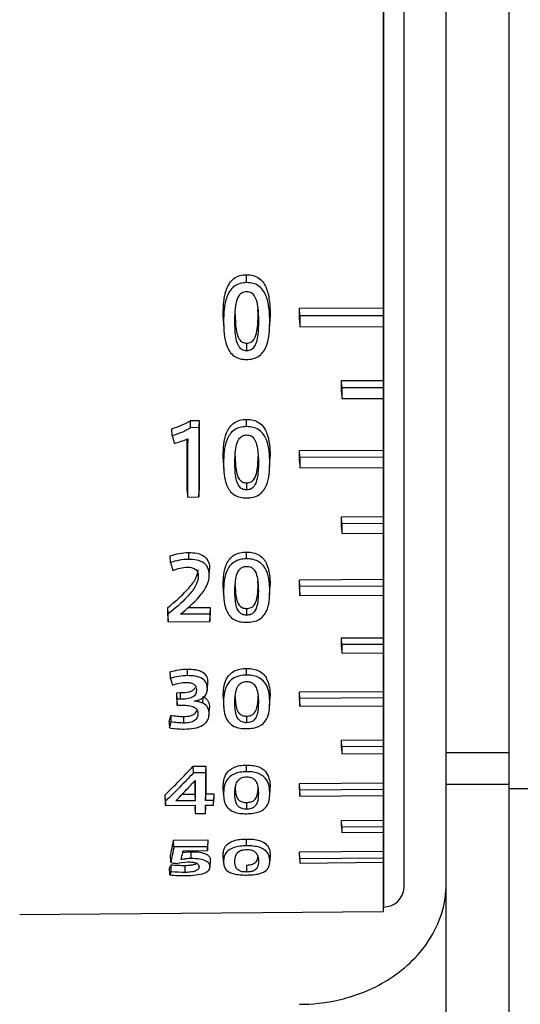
# Model space of a CAD drawing. Header units: millimetres. Extents: x -103 to 103, y 0 to 140.
# Tile 15 of 23: x 80 to 91, y 50 to 73. Entities that reach past the tile are written whole.
import ezdxf

# ---------------------------------------------------------------- set-up
doc = ezdxf.new("R2010")
doc.units = ezdxf.units.MM

msp = doc.modelspace()

# ---------------------------------------------------------------- linework, layer by layer
at = {"color": 7, "linetype": 'Continuous', "lineweight": 25}
for p, q in [((88.2, 95.934), (88.2, 51.868)), ((89.7, 2.887), (89.7, 95.401)), ((91.2, 2.887), (91.2, 95.401)), ((88.7, 52.436), (88.7, 95.366)), ((88.699, 52.436), (88.699, 87.409)), ((84.941, 66.872), (84.941, 67.061)), ((86.2, 66.262), (88.2, 66.268)), ((86.2, 65.983), (86.2, 66.262)), ((86.208, 66.077), (86.2, 66.262)), ((84.391, 65.943), (84.383, 66.119)), ((84.669, 66.118), (84.661, 65.942)), ((85.213, 66.122), (85.207, 66.231)), ((85.221, 65.946), (85.213, 66.122)), ((85.5, 66.12), (85.49, 65.965)), ((85.5, 66.12), (85.492, 65.944)), ((88.2, 66.083), (86.208, 66.077)), ((84.386, 65.962), (84.394, 65.784)), ((85.488, 65.787), (85.496, 65.965)), ((86.2, 65.983), (86.208, 65.816)), ((86.208, 65.816), (88.2, 65.822)), ((84.941, 65.426), (84.941, 65.246)), ((87.2, 64.536), (88.2, 64.54)), ((87.2, 64.266), (87.2, 64.536)), ((87.208, 64.359), (87.2, 64.536)), ((87.2, 64.266), (87.208, 64.106)), ((88.2, 64.363), (87.208, 64.359)), ((87.208, 64.106), (88.2, 64.11)), ((83.601, 63.583), (83.806, 63.584)), ((83.806, 63.584), (83.799, 63.412)), ((83.806, 63.584), (83.806, 61.912)), ((84.941, 63.436), (84.941, 63.609)), ((83.165, 63.216), (83.156, 63.386)), ((83.799, 63.412), (83.604, 63.411)), ((83.527, 61.911), (83.527, 63.142)), ((84.39, 62.569), (84.383, 62.732)), ((85.213, 62.735), (85.221, 62.573)), ((85.493, 62.572), (85.5, 62.735)), ((86.2, 62.867), (88.2, 62.876)), ((86.2, 62.609), (86.2, 62.867)), ((86.207, 62.697), (86.2, 62.867)), ((84.386, 62.594), (84.393, 62.43)), ((85.489, 62.434), (85.497, 62.598)), ((86.2, 62.609), (86.207, 62.453)), ((88.2, 62.706), (86.207, 62.697)), ((86.207, 62.453), (88.2, 62.462)), ((84.941, 62.094), (84.941, 61.927)), ((83.527, 61.911), (83.534, 61.757)), ((83.799, 61.759), (83.806, 61.912)), ((83.534, 61.757), (83.799, 61.759)), ((87.2, 61.285), (88.2, 61.29)), ((87.2, 61.04), (87.2, 61.285)), ((87.207, 61.12), (87.2, 61.285)), ((88.2, 61.125), (87.207, 61.12)), ((87.2, 61.04), (87.207, 60.888)), ((87.207, 60.888), (88.2, 60.893)), ((83.557, 60.432), (83.557, 60.269)), ((84.941, 60.281), (84.941, 60.443)), ((83.127, 60.191), (83.119, 60.351)), ((83.127, 60.191), (83.181, 60.005)), ((84.051, 59.886), (84.059, 60.043)), ((84.051, 59.864), (84.058, 60.021)), ((85.213, 59.664), (85.211, 59.749)), ((86.2, 59.783), (88.2, 59.794)), ((86.2, 59.554), (86.2, 59.783)), ((86.207, 59.621), (86.2, 59.783)), ((84.39, 59.504), (84.383, 59.66)), ((84.385, 59.547), (84.393, 59.39)), ((85.22, 59.509), (85.213, 59.664)), ((85.49, 59.396), (85.497, 59.553)), ((85.493, 59.508), (85.5, 59.664)), ((86.2, 59.554), (86.207, 59.404)), ((88.2, 59.633), (86.207, 59.621)), ((86.207, 59.404), (88.2, 59.415)), ((83.065, 58.931), (83.065, 59.123)), ((83.072, 58.967), (83.065, 59.123)), ((83.548, 59.121), (84.073, 59.123)), ((84.073, 59.123), (84.066, 58.963)), ((84.073, 59.123), (84.073, 58.937)), ((84.941, 59.097), (84.941, 58.937)), ((83.065, 58.931), (83.072, 58.782)), ((83.072, 58.782), (84.066, 58.788)), ((84.066, 58.963), (83.363, 58.959)), ((84.066, 58.788), (84.073, 58.937)), ((87.2, 58.394), (88.2, 58.4)), ((87.2, 58.182), (87.2, 58.394)), ((87.207, 58.235), (87.2, 58.394)), ((87.2, 58.182), (87.207, 58.034)), ((88.2, 58.241), (87.207, 58.235)), ((87.207, 58.034), (88.2, 58.04)), ((83.532, 57.494), (83.532, 57.652)), ((84.941, 57.507), (84.941, 57.665)), ((84.005, 57.183), (84.012, 57.336)), ((84.001, 57.132), (84.002, 57.174)), ((86.2, 57.106), (88.2, 57.119)), ((86.2, 56.913), (86.2, 57.106)), ((86.207, 56.948), (86.2, 57.106)), ((83.277, 57.088), (83.366, 57.089)), ((83.277, 56.937), (83.277, 57.088)), ((83.284, 56.931), (83.277, 57.088)), ((83.277, 56.937), (83.284, 56.789)), ((83.366, 56.931), (83.284, 56.931)), ((83.366, 56.931), (83.366, 57.089)), ((83.9, 56.837), (83.904, 56.994)), ((84.383, 56.997), (84.383, 56.998)), ((84.383, 56.998), (84.39, 56.845)), ((84.386, 56.896), (84.393, 56.741)), ((85.213, 57.003), (85.22, 56.85)), ((85.49, 56.747), (85.497, 56.903)), ((85.493, 56.851), (85.5, 57.004)), ((86.2, 56.913), (86.207, 56.764)), ((88.2, 56.962), (86.207, 56.948)), ((83.284, 56.789), (83.423, 56.79)), ((84.047, 56.584), (84.054, 56.737)), ((84.39, 56.845), (84.39, 56.844)), ((86.207, 56.764), (88.2, 56.778)), ((83.446, 56.363), (83.446, 56.521)), ((84.039, 56.508), (84.041, 56.544)), ((84.941, 56.529), (84.941, 56.371)), ((87.2, 55.954), (88.2, 55.961)), ((87.2, 55.781), (87.2, 55.954)), ((87.207, 55.796), (87.2, 55.954)), ((87.2, 55.781), (87.207, 55.632)), ((88.2, 55.803), (87.207, 55.796)), ((87.207, 55.632), (88.2, 55.639)), ((89.7, 55.661), (91.2, 55.661)), ((83.668, 55.332), (83.967, 55.335)), ((83.672, 55.174), (83.668, 55.332)), ((83.967, 55.335), (83.96, 55.176)), ((83.967, 55.335), (83.967, 54.672)), ((84.941, 55.201), (84.941, 55.359)), ((83.96, 55.176), (83.672, 55.174)), ((83.705, 54.98), (83.705, 54.67)), ((84.39, 54.675), (84.383, 54.831)), ((84.384, 54.777), (84.391, 54.618)), ((84.662, 54.676), (84.669, 54.832)), ((85.491, 54.626), (85.499, 54.786)), ((85.493, 54.682), (85.5, 54.838)), ((86.2, 54.919), (88.2, 54.934)), ((86.2, 54.768), (86.2, 54.919)), ((86.207, 54.76), (86.2, 54.919)), ((86.2, 54.768), (86.207, 54.616)), ((88.2, 54.775), (86.207, 54.76)), ((89.7, 54.906), (91.2, 54.906)), ((91.2, 54.802), (91.9, 54.802)), ((83.001, 54.549), (83.001, 54.654)), ((83.008, 54.497), (83.001, 54.654)), ((83.001, 54.549), (83.008, 54.397)), ((83.712, 54.51), (83.251, 54.507)), ((83.408, 54.667), (83.705, 54.67)), ((83.705, 54.67), (83.712, 54.51)), ((83.96, 54.512), (83.967, 54.672)), ((84.15, 54.514), (83.96, 54.512)), ((83.967, 54.672), (84.157, 54.673)), ((84.157, 54.673), (84.15, 54.514)), ((84.15, 54.405), (84.157, 54.558)), ((84.157, 54.673), (84.157, 54.558)), ((86.207, 54.616), (88.2, 54.631)), ((83.008, 54.397), (83.712, 54.402)), ((83.705, 54.36), (83.712, 54.207)), ((83.96, 54.404), (84.15, 54.405)), ((83.96, 54.209), (83.967, 54.362)), ((84.941, 54.468), (84.941, 54.308)), ((83.712, 54.207), (83.96, 54.209)), ((87.2, 54.039), (88.2, 54.046)), ((87.2, 53.911), (87.2, 54.039)), ((87.207, 53.877), (87.2, 54.039)), ((87.2, 53.911), (87.207, 53.755)), ((88.2, 53.885), (87.207, 53.877)), ((83.201, 53.569), (84.012, 53.575)), ((83.208, 53.406), (83.201, 53.569)), ((84.012, 53.575), (84.004, 53.412)), ((84.012, 53.575), (84.012, 53.479)), ((84.941, 53.433), (84.941, 53.596)), ((87.207, 53.755), (88.2, 53.763)), ((84.004, 53.412), (83.208, 53.406)), ((84.004, 53.322), (84.012, 53.479)), ((83.132, 53.032), (83.124, 53.193)), ((83.429, 53.317), (84.004, 53.322)), ((83.621, 53.13), (83.621, 53.294)), ((84.068, 52.936), (84.076, 53.1)), ((84.39, 53.059), (84.383, 53.221)), ((84.383, 53.194), (84.391, 53.025)), ((85.492, 53.034), (85.499, 53.203)), ((85.5, 53.229), (85.493, 53.067)), ((86.2, 53.288), (88.2, 53.304)), ((86.2, 53.183), (86.2, 53.288)), ((86.207, 53.123), (86.2, 53.288)), ((86.2, 53.183), (86.207, 53.023)), ((88.2, 53.139), (86.207, 53.123)), ((83.102, 52.902), (83.139, 52.983)), ((83.478, 52.799), (83.478, 52.967)), ((84.068, 52.925), (84.076, 53.095)), ((84.941, 52.976), (84.941, 52.809)), ((86.207, 53.023), (88.2, 53.04)), ((83.145, 52.815), (83.11, 52.739)), ((88.699, 52.436), (88.7, 52.436)), ((88.2, 51.972), (88.209, 51.972)), ((79.531, 51.792), (88.2, 51.868))]:
    msp.add_line(p, q, dxfattribs=at)
at = {"color": 8, "linetype": 'Continuous', "lineweight": 25, "flags": 128}
msp.add_lwpolyline([(88.209, 51.972), (88.209, 51.976), (88.209, 52.119), (88.209, 52.466), (88.209, 53.016), (88.209, 53.762), (88.209, 54.699), (88.209, 55.815), (88.209, 57.103), (88.209, 58.548), (88.209, 60.138), (88.209, 61.858), (88.209, 63.691), (88.209, 65.62), (88.209, 67.627), (88.209, 69.693), (88.209, 71.799), (88.209, 73.925)], dxfattribs=at)
at = {"color": 7, "linetype": 'Continuous', "lineweight": 25, "flags": 128}
for points in [[(83.604, 63.411), (83.603, 63.454), (83.603, 63.497), (83.602, 63.54), (83.601, 63.583)], [(83.127, 57.428), (83.125, 57.478), (83.123, 57.505), (83.121, 57.545), (83.119, 57.584)], [(83.284, 56.789), (83.284, 56.806), (83.284, 56.824), (83.284, 56.842), (83.284, 56.859), (83.284, 56.877), (83.284, 56.895), (83.284, 56.913), (83.284, 56.931)], [(86.207, 56.764), (86.207, 56.787), (86.207, 56.81), (86.207, 56.833), (86.207, 56.856), (86.207, 56.879), (86.207, 56.902), (86.207, 56.925), (86.207, 56.948)], [(83.092, 56.397), (83.093, 56.373), (83.095, 56.349), (83.096, 56.325), (83.098, 56.286), (83.1, 56.247)], [(83.11, 52.739), (83.108, 52.775), (83.107, 52.812), (83.105, 52.848), (83.102, 52.902)], [(83.145, 52.815), (83.142, 52.899), (83.139, 52.983)]]:
    msp.add_lwpolyline(points, dxfattribs=at)
at = {"color": 7, "linetype": 'Continuous', "lineweight": 25}
msp.add_arc((88.2, 52.472), 0.5, 271, 355.8611, dxfattribs=at)
for points, knots in [([(84.383, 66.119), (84.383, 66.22), (84.387, 66.32), (84.41, 66.521), (84.429, 66.621), (84.499, 66.813), (84.555, 66.907), (84.722, 67.033), (84.833, 67.061), (84.941, 67.061)], [0, 0, 0, 0, 0.25, 0.25, 0.5, 0.5, 0.75, 0.75, 1, 1, 1, 1]), ([(84.941, 67.061), (84.995, 67.061), (85.048, 67.056), (85.151, 67.027), (85.201, 67.004), (85.328, 66.908), (85.382, 66.815), (85.453, 66.623), (85.472, 66.522), (85.495, 66.321), (85.5, 66.221), (85.5, 66.12)], [0, 0, 0, 0, 0.125, 0.125, 0.25, 0.25, 0.5, 0.5, 0.75, 0.75, 1, 1, 1, 1]), ([(84.941, 66.872), (84.888, 66.871), (84.836, 66.865), (84.734, 66.836), (84.685, 66.814), (84.56, 66.72), (84.506, 66.627), (84.436, 66.438), (84.417, 66.339), (84.395, 66.141), (84.391, 66.043), (84.391, 65.943)], [0, 0, 0, 0, 0.125, 0.125, 0.25, 0.25, 0.5, 0.5, 0.75, 0.75, 1, 1, 1, 1]), ([(85.492, 65.944), (85.492, 66.044), (85.487, 66.143), (85.464, 66.341), (85.446, 66.44), (85.377, 66.628), (85.322, 66.721), (85.199, 66.814), (85.15, 66.838), (85.049, 66.866), (84.995, 66.872), (84.941, 66.872)], [0, 0, 0, 0, 0.25, 0.25, 0.5, 0.5, 0.75, 0.75, 0.875, 0.875, 1, 1, 1, 1]), ([(84.661, 65.942), (84.661, 66.081), (84.666, 66.221), (84.704, 66.427), (84.722, 66.497), (84.778, 66.589), (84.803, 66.616), (84.866, 66.654), (84.904, 66.662), (84.941, 66.663)], [0, 0, 0, 0, 0.5, 0.5, 0.75, 0.75, 0.875, 0.875, 1, 1, 1, 1]), ([(84.941, 66.663), (84.979, 66.663), (85.016, 66.654), (85.079, 66.618), (85.104, 66.59), (85.16, 66.499), (85.178, 66.43), (85.217, 66.224), (85.221, 66.085), (85.221, 65.946)], [0, 0, 0, 0, 0.125, 0.125, 0.25, 0.25, 0.5, 0.5, 1, 1, 1, 1]), ([(84.669, 66.118), (84.669, 65.982), (84.673, 65.847), (84.711, 65.649), (84.728, 65.583), (84.783, 65.496), (84.806, 65.47), (84.868, 65.434), (84.905, 65.427), (84.941, 65.426)], [0, 0, 0, 0, 0.5, 0.5, 0.75, 0.75, 0.875, 0.875, 1, 1, 1, 1]), ([(84.941, 65.426), (84.978, 65.426), (85.015, 65.434), (85.076, 65.47), (85.1, 65.497), (85.154, 65.585), (85.171, 65.651), (85.209, 65.85), (85.213, 65.986), (85.213, 66.122)], [0, 0, 0, 0, 0.125, 0.125, 0.25, 0.25, 0.5, 0.5, 1, 1, 1, 1]), ([(84.391, 65.943), (84.391, 65.845), (84.394, 65.746), (84.417, 65.551), (84.435, 65.454), (84.504, 65.27), (84.559, 65.18), (84.684, 65.092), (84.732, 65.07), (84.834, 65.043), (84.888, 65.038), (84.941, 65.038)], [0, 0, 0, 0, 0.25, 0.25, 0.5, 0.5, 0.75, 0.75, 0.875, 0.875, 1, 1, 1, 1]), ([(84.941, 65.246), (84.904, 65.246), (84.867, 65.254), (84.805, 65.288), (84.78, 65.314), (84.722, 65.401), (84.705, 65.468), (84.666, 65.668), (84.661, 65.805), (84.661, 65.942)], [0, 0, 0, 0, 0.125, 0.125, 0.25, 0.25, 0.5, 0.5, 1, 1, 1, 1]), ([(85.221, 65.946), (85.221, 65.809), (85.217, 65.672), (85.178, 65.471), (85.16, 65.404), (85.103, 65.316), (85.078, 65.289), (85.016, 65.254), (84.978, 65.246), (84.941, 65.246)], [0, 0, 0, 0, 0.5, 0.5, 0.75, 0.75, 0.875, 0.875, 1, 1, 1, 1]), ([(84.941, 65.038), (84.995, 65.038), (85.047, 65.044), (85.148, 65.072), (85.197, 65.093), (85.323, 65.183), (85.377, 65.272), (85.447, 65.457), (85.466, 65.554), (85.488, 65.748), (85.492, 65.846), (85.492, 65.944)], [0, 0, 0, 0, 0.125, 0.125, 0.25, 0.25, 0.5, 0.5, 0.75, 0.75, 1, 1, 1, 1]), ([(83.156, 63.386), (83.235, 63.411), (83.312, 63.439), (83.463, 63.502), (83.537, 63.536), (83.601, 63.583)], [0, 0, 0, 0, 0.5, 0.5, 1, 1, 1, 1]), ([(84.383, 62.732), (84.383, 62.825), (84.387, 62.918), (84.41, 63.104), (84.429, 63.198), (84.499, 63.376), (84.555, 63.464), (84.68, 63.552), (84.729, 63.575), (84.832, 63.603), (84.887, 63.609), (84.941, 63.609)], [0, 0, 0, 0, 0.25, 0.25, 0.5, 0.5, 0.75, 0.75, 0.875, 0.875, 1, 1, 1, 1]), ([(84.941, 63.436), (84.887, 63.436), (84.834, 63.43), (84.731, 63.403), (84.683, 63.381), (84.557, 63.29), (84.504, 63.205), (84.435, 63.027), (84.416, 62.935), (84.394, 62.753), (84.39, 62.661), (84.39, 62.569)], [0, 0, 0, 0, 0.125, 0.125, 0.25, 0.25, 0.5, 0.5, 0.75, 0.75, 1, 1, 1, 1]), ([(84.941, 63.609), (84.996, 63.609), (85.049, 63.604), (85.152, 63.577), (85.201, 63.555), (85.328, 63.466), (85.383, 63.379), (85.453, 63.2), (85.472, 63.106), (85.495, 62.921), (85.5, 62.828), (85.5, 62.735)], [0, 0, 0, 0, 0.125, 0.125, 0.25, 0.25, 0.5, 0.5, 0.75, 0.75, 1, 1, 1, 1]), ([(85.493, 62.572), (85.492, 62.664), (85.488, 62.756), (85.465, 62.94), (85.447, 63.032), (85.378, 63.208), (85.324, 63.295), (85.2, 63.382), (85.151, 63.404), (85.049, 63.431), (84.995, 63.436), (84.941, 63.436)], [0, 0, 0, 0, 0.25, 0.25, 0.5, 0.5, 0.75, 0.75, 0.875, 0.875, 1, 1, 1, 1]), ([(83.604, 63.411), (83.54, 63.364), (83.467, 63.331), (83.318, 63.269), (83.242, 63.242), (83.165, 63.216)], [0, 0, 0, 0, 0.5, 0.5, 1, 1, 1, 1]), ([(84.662, 62.568), (84.662, 62.696), (84.666, 62.826), (84.704, 63.016), (84.721, 63.079), (84.777, 63.167), (84.801, 63.193), (84.865, 63.23), (84.903, 63.238), (84.941, 63.238)], [0, 0, 0, 0, 0.5, 0.5, 0.75, 0.75, 0.875, 0.875, 1, 1, 1, 1]), ([(84.941, 63.238), (84.979, 63.238), (85.017, 63.23), (85.079, 63.196), (85.104, 63.17), (85.16, 63.086), (85.178, 63.022), (85.216, 62.83), (85.221, 62.701), (85.221, 62.573)], [0, 0, 0, 0, 0.125, 0.125, 0.25, 0.25, 0.5, 0.5, 1, 1, 1, 1]), ([(84.669, 62.731), (84.669, 62.606), (84.673, 62.481), (84.711, 62.299), (84.728, 62.238), (84.783, 62.158), (84.806, 62.134), (84.868, 62.101), (84.905, 62.094), (84.941, 62.094)], [0, 0, 0, 0, 0.5, 0.5, 0.75, 0.75, 0.875, 0.875, 1, 1, 1, 1]), ([(84.941, 62.094), (84.978, 62.094), (85.015, 62.102), (85.076, 62.135), (85.1, 62.16), (85.154, 62.241), (85.171, 62.302), (85.209, 62.485), (85.213, 62.61), (85.213, 62.735)], [0, 0, 0, 0, 0.125, 0.125, 0.25, 0.25, 0.5, 0.5, 1, 1, 1, 1]), ([(84.39, 62.569), (84.39, 62.478), (84.394, 62.387), (84.416, 62.206), (84.434, 62.117), (84.504, 61.948), (84.558, 61.865), (84.683, 61.784), (84.732, 61.763), (84.834, 61.739), (84.888, 61.734), (84.941, 61.735)], [0, 0, 0, 0, 0.25, 0.25, 0.5, 0.5, 0.75, 0.75, 0.875, 0.875, 1, 1, 1, 1]), ([(84.941, 61.927), (84.904, 61.927), (84.867, 61.934), (84.804, 61.966), (84.779, 61.99), (84.723, 62.07), (84.705, 62.132), (84.666, 62.316), (84.662, 62.442), (84.662, 62.568)], [0, 0, 0, 0, 0.125, 0.125, 0.25, 0.25, 0.5, 0.5, 1, 1, 1, 1]), ([(85.221, 62.573), (85.221, 62.446), (85.216, 62.32), (85.178, 62.135), (85.16, 62.073), (85.103, 61.992), (85.079, 61.967), (85.016, 61.934), (84.979, 61.927), (84.941, 61.927)], [0, 0, 0, 0, 0.5, 0.5, 0.75, 0.75, 0.875, 0.875, 1, 1, 1, 1]), ([(84.941, 61.735), (84.995, 61.735), (85.047, 61.74), (85.149, 61.765), (85.198, 61.785), (85.324, 61.869), (85.378, 61.951), (85.448, 62.121), (85.466, 62.211), (85.489, 62.39), (85.493, 62.481), (85.493, 62.572)], [0, 0, 0, 0, 0.125, 0.125, 0.25, 0.25, 0.5, 0.5, 0.75, 0.75, 1, 1, 1, 1]), ([(83.119, 60.351), (83.187, 60.377), (83.259, 60.396), (83.406, 60.423), (83.481, 60.431), (83.557, 60.432)], [0, 0, 0, 0, 0.5, 0.5, 1, 1, 1, 1]), ([(83.557, 60.432), (83.625, 60.432), (83.692, 60.428), (83.823, 60.399), (83.886, 60.374), (83.981, 60.299), (84.014, 60.251), (84.052, 60.149), (84.059, 60.096), (84.059, 60.043)], [0, 0, 0, 0, 0.25, 0.25, 0.5, 0.5, 0.75, 0.75, 1, 1, 1, 1]), ([(84.383, 59.66), (84.383, 59.742), (84.387, 59.825), (84.41, 59.991), (84.428, 60.074), (84.499, 60.233), (84.554, 60.312), (84.68, 60.392), (84.729, 60.413), (84.832, 60.438), (84.887, 60.443), (84.941, 60.443)], [0, 0, 0, 0, 0.25, 0.25, 0.5, 0.5, 0.75, 0.75, 0.875, 0.875, 1, 1, 1, 1]), ([(84.941, 60.443), (84.996, 60.444), (85.049, 60.439), (85.152, 60.415), (85.202, 60.396), (85.329, 60.316), (85.383, 60.237), (85.453, 60.078), (85.472, 59.994), (85.495, 59.829), (85.5, 59.746), (85.5, 59.664)], [0, 0, 0, 0, 0.125, 0.125, 0.25, 0.25, 0.5, 0.5, 0.75, 0.75, 1, 1, 1, 1]), ([(83.557, 60.269), (83.483, 60.269), (83.409, 60.261), (83.265, 60.235), (83.195, 60.216), (83.127, 60.191)], [0, 0, 0, 0, 0.5, 0.5, 1, 1, 1, 1]), ([(84.051, 59.886), (84.051, 59.938), (84.045, 59.99), (84.008, 60.091), (83.976, 60.139), (83.881, 60.212), (83.82, 60.237), (83.691, 60.265), (83.624, 60.269), (83.557, 60.269)], [0, 0, 0, 0, 0.25, 0.25, 0.5, 0.5, 0.75, 0.75, 1, 1, 1, 1]), ([(84.941, 60.281), (84.887, 60.28), (84.834, 60.275), (84.731, 60.25), (84.682, 60.23), (84.556, 60.149), (84.504, 60.071), (84.434, 59.912), (84.416, 59.83), (84.394, 59.667), (84.39, 59.586), (84.39, 59.504)], [0, 0, 0, 0, 0.125, 0.125, 0.25, 0.25, 0.5, 0.5, 0.75, 0.75, 1, 1, 1, 1]), ([(85.493, 59.508), (85.493, 59.59), (85.488, 59.672), (85.465, 59.836), (85.447, 59.918), (85.378, 60.076), (85.324, 60.154), (85.201, 60.232), (85.152, 60.252), (85.05, 60.276), (84.995, 60.281), (84.941, 60.281)], [0, 0, 0, 0, 0.25, 0.25, 0.5, 0.5, 0.75, 0.75, 0.875, 0.875, 1, 1, 1, 1]), ([(83.065, 59.123), (83.224, 59.252), (83.379, 59.385), (83.582, 59.603), (83.646, 59.679), (83.745, 59.842), (83.782, 59.93), (83.782, 60.022)], [0, 0, 0, 0, 0.5, 0.5, 0.75, 0.75, 1, 1, 1, 1]), ([(83.535, 60.082), (83.571, 60.082), (83.606, 60.079), (83.675, 60.061), (83.706, 60.045), (83.753, 60.003), (83.768, 59.976), (83.786, 59.922), (83.789, 59.894), (83.789, 59.866)], [0, 0, 0, 0, 0.25, 0.25, 0.5, 0.5, 0.75, 0.75, 1, 1, 1, 1]), ([(84.662, 59.504), (84.662, 59.617), (84.667, 59.733), (84.705, 59.904), (84.722, 59.961), (84.778, 60.038), (84.802, 60.062), (84.866, 60.094), (84.903, 60.101), (84.941, 60.101)], [0, 0, 0, 0, 0.5, 0.5, 0.75, 0.75, 0.875, 0.875, 1, 1, 1, 1]), ([(84.941, 60.101), (84.979, 60.102), (85.017, 60.095), (85.079, 60.064), (85.104, 60.041), (85.16, 59.965), (85.178, 59.908), (85.216, 59.738), (85.22, 59.623), (85.22, 59.509)], [0, 0, 0, 0, 0.125, 0.125, 0.25, 0.25, 0.5, 0.5, 1, 1, 1, 1]), ([(83.789, 59.866), (83.789, 59.773), (83.753, 59.685), (83.652, 59.522), (83.59, 59.446), (83.387, 59.229), (83.231, 59.095), (83.072, 58.967)], [0, 0, 0, 0, 0.25, 0.25, 0.5, 0.5, 1, 1, 1, 1]), ([(83.363, 58.959), (83.522, 59.092), (83.68, 59.227), (83.877, 59.453), (83.936, 59.533), (84.024, 59.702), (84.051, 59.793), (84.051, 59.886)], [0, 0, 0, 0, 0.5, 0.5, 0.75, 0.75, 1, 1, 1, 1]), ([(84.39, 59.504), (84.39, 59.423), (84.394, 59.342), (84.416, 59.183), (84.434, 59.104), (84.503, 58.955), (84.558, 58.882), (84.682, 58.81), (84.731, 58.792), (84.833, 58.771), (84.888, 58.767), (84.941, 58.767)], [0, 0, 0, 0, 0.25, 0.25, 0.5, 0.5, 0.75, 0.75, 0.875, 0.875, 1, 1, 1, 1]), ([(84.941, 58.937), (84.904, 58.937), (84.867, 58.944), (84.804, 58.971), (84.78, 58.993), (84.723, 59.063), (84.705, 59.117), (84.667, 59.28), (84.662, 59.391), (84.662, 59.504)], [0, 0, 0, 0, 0.125, 0.125, 0.25, 0.25, 0.5, 0.5, 1, 1, 1, 1]), ([(84.669, 59.659), (84.669, 59.548), (84.673, 59.438), (84.711, 59.277), (84.728, 59.224), (84.782, 59.153), (84.806, 59.132), (84.868, 59.103), (84.905, 59.097), (84.941, 59.097)], [0, 0, 0, 0, 0.5, 0.5, 0.75, 0.75, 0.875, 0.875, 1, 1, 1, 1]), ([(84.941, 59.097), (84.978, 59.097), (85.015, 59.104), (85.076, 59.133), (85.1, 59.155), (85.154, 59.227), (85.171, 59.28), (85.209, 59.442), (85.213, 59.553), (85.213, 59.664)], [0, 0, 0, 0, 0.125, 0.125, 0.25, 0.25, 0.5, 0.5, 1, 1, 1, 1]), ([(85.22, 59.509), (85.22, 59.396), (85.216, 59.284), (85.177, 59.121), (85.159, 59.066), (85.104, 58.995), (85.079, 58.973), (85.016, 58.944), (84.979, 58.937), (84.941, 58.937)], [0, 0, 0, 0, 0.5, 0.5, 0.75, 0.75, 0.875, 0.875, 1, 1, 1, 1]), ([(84.941, 58.767), (84.995, 58.768), (85.047, 58.772), (85.149, 58.794), (85.198, 58.812), (85.324, 58.886), (85.378, 58.959), (85.448, 59.109), (85.467, 59.188), (85.489, 59.347), (85.493, 59.427), (85.493, 59.508)], [0, 0, 0, 0, 0.125, 0.125, 0.25, 0.25, 0.5, 0.5, 0.75, 0.75, 1, 1, 1, 1]), ([(87.207, 58.235), (87.207, 58.217), (87.207, 58.2), (87.207, 58.182), (87.207, 58.164), (87.207, 58.147), (87.207, 58.129), (87.207, 58.097), (87.207, 58.065), (87.207, 58.034)], [0, 0, 0, 0, 0.0000749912, 0.0000749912, 0.0000749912, 0.0001499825, 0.0001499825, 0.0001499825, 0.0002858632, 0.0002858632, 0.0002858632, 0.0002858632]), ([(83.119, 57.584), (83.183, 57.607), (83.251, 57.622), (83.39, 57.644), (83.461, 57.652), (83.532, 57.652)], [0, 0, 0, 0, 0.5, 0.5, 1, 1, 1, 1]), ([(83.532, 57.652), (83.597, 57.653), (83.662, 57.649), (83.787, 57.627), (83.847, 57.606), (83.939, 57.546), (83.97, 57.506), (84.006, 57.422), (84.012, 57.379), (84.012, 57.336)], [0, 0, 0, 0, 0.25, 0.25, 0.5, 0.5, 0.75, 0.75, 1, 1, 1, 1]), ([(84.383, 56.998), (84.383, 57.067), (84.387, 57.137), (84.41, 57.278), (84.428, 57.349), (84.499, 57.484), (84.554, 57.552), (84.679, 57.621), (84.729, 57.638), (84.832, 57.66), (84.887, 57.665), (84.941, 57.665)], [0, 0, 0, 0, 0.25, 0.25, 0.5, 0.5, 0.75, 0.75, 0.875, 0.875, 1, 1, 1, 1]), ([(84.941, 57.665), (84.996, 57.665), (85.049, 57.662), (85.152, 57.641), (85.202, 57.625), (85.329, 57.557), (85.383, 57.49), (85.453, 57.354), (85.472, 57.284), (85.495, 57.144), (85.5, 57.074), (85.5, 57.004)], [0, 0, 0, 0, 0.125, 0.125, 0.25, 0.25, 0.5, 0.5, 0.75, 0.75, 1, 1, 1, 1]), ([(83.532, 57.494), (83.462, 57.494), (83.393, 57.487), (83.257, 57.465), (83.19, 57.45), (83.127, 57.428)], [0, 0, 0, 0, 0.5, 0.5, 1, 1, 1, 1]), ([(83.181, 57.271), (83.23, 57.289), (83.283, 57.304), (83.391, 57.326), (83.446, 57.333), (83.502, 57.334)], [0, 0, 0, 0, 0.5, 0.5, 1, 1, 1, 1]), ([(83.502, 57.334), (83.537, 57.334), (83.572, 57.331), (83.637, 57.316), (83.667, 57.302), (83.711, 57.267), (83.725, 57.245), (83.741, 57.201), (83.744, 57.178), (83.744, 57.155)], [0, 0, 0, 0, 0.25, 0.25, 0.5, 0.5, 0.75, 0.75, 1, 1, 1, 1]), ([(84.005, 57.183), (84.005, 57.225), (83.999, 57.267), (83.964, 57.35), (83.933, 57.389), (83.843, 57.449), (83.784, 57.469), (83.66, 57.491), (83.596, 57.495), (83.532, 57.494)], [0, 0, 0, 0, 0.25, 0.25, 0.5, 0.5, 0.75, 0.75, 1, 1, 1, 1]), ([(84.941, 57.507), (84.887, 57.507), (84.834, 57.502), (84.73, 57.48), (84.682, 57.463), (84.556, 57.393), (84.503, 57.327), (84.434, 57.191), (84.416, 57.121), (84.393, 56.982), (84.39, 56.913), (84.39, 56.845)], [0, 0, 0, 0, 0.125, 0.125, 0.25, 0.25, 0.5, 0.5, 0.75, 0.75, 1, 1, 1, 1]), ([(84.662, 56.846), (84.662, 56.942), (84.667, 57.039), (84.705, 57.184), (84.722, 57.233), (84.778, 57.299), (84.802, 57.319), (84.866, 57.347), (84.903, 57.353), (84.941, 57.353)], [0, 0, 0, 0, 0.5, 0.5, 0.75, 0.75, 0.875, 0.875, 1, 1, 1, 1]), ([(85.493, 56.851), (85.493, 56.92), (85.488, 56.989), (85.465, 57.129), (85.447, 57.198), (85.378, 57.332), (85.324, 57.399), (85.201, 57.466), (85.152, 57.483), (85.05, 57.503), (84.995, 57.507), (84.941, 57.507)], [0, 0, 0, 0, 0.25, 0.25, 0.5, 0.5, 0.75, 0.75, 0.875, 0.875, 1, 1, 1, 1]), ([(84.941, 57.353), (84.979, 57.353), (85.017, 57.348), (85.08, 57.321), (85.104, 57.302), (85.16, 57.237), (85.178, 57.188), (85.216, 57.043), (85.22, 56.946), (85.22, 56.85)], [0, 0, 0, 0, 0.125, 0.125, 0.25, 0.25, 0.5, 0.5, 1, 1, 1, 1]), ([(83.366, 57.089), (83.44, 57.091), (83.541, 57.094), (83.652, 57.138), (83.698, 57.175), (83.709, 57.202), (83.713, 57.212)], [0, 0, 0, 0, 0.506783, 0.698675, 0.891625, 1, 1, 1, 1]), ([(83.744, 57.155), (83.744, 57.122), (83.74, 57.09), (83.711, 57.028), (83.684, 57), (83.608, 56.959), (83.56, 56.947), (83.464, 56.934), (83.416, 56.932), (83.366, 56.931)], [0, 0, 0, 0, 0.25, 0.25, 0.5, 0.5, 0.75, 0.75, 1, 1, 1, 1]), ([(83.688, 56.888), (83.712, 56.892), (83.737, 56.895), (83.784, 56.907), (83.806, 56.914), (83.869, 56.942), (83.905, 56.966), (83.959, 57.022), (83.977, 57.053), (84, 57.117), (84.005, 57.15), (84.005, 57.183)], [0, 0, 0, 0, 0.125, 0.125, 0.25, 0.25, 0.5, 0.5, 0.75, 0.75, 1, 1, 1, 1]), ([(83.9, 56.837), (83.869, 56.852), (83.835, 56.863), (83.763, 56.879), (83.725, 56.884), (83.688, 56.888)], [0, 0, 0, 0, 0.5, 0.5, 1, 1, 1, 1]), ([(83.904, 56.994), (83.964, 56.964), (84.003, 56.922), (84.047, 56.832), (84.054, 56.784), (84.054, 56.737)], [0, 0, 0, 0, 0.5, 0.5, 1, 1, 1, 1]), ([(84.669, 56.999), (84.669, 56.906), (84.673, 56.813), (84.711, 56.679), (84.728, 56.634), (84.782, 56.575), (84.806, 56.558), (84.868, 56.534), (84.905, 56.529), (84.941, 56.529)], [0, 0, 0, 0, 0.5, 0.5, 0.75, 0.75, 0.875, 0.875, 1, 1, 1, 1]), ([(84.941, 56.529), (84.978, 56.529), (85.015, 56.535), (85.076, 56.559), (85.1, 56.578), (85.154, 56.637), (85.171, 56.682), (85.209, 56.817), (85.213, 56.909), (85.213, 57.003)], [0, 0, 0, 0, 0.125, 0.125, 0.25, 0.25, 0.5, 0.5, 1, 1, 1, 1]), ([(83.423, 56.79), (83.469, 56.79), (83.515, 56.788), (83.605, 56.775), (83.649, 56.764), (83.72, 56.727), (83.746, 56.702), (83.774, 56.646), (83.779, 56.617), (83.779, 56.588)], [0, 0, 0, 0, 0.25, 0.25, 0.5, 0.5, 0.75, 0.75, 1, 1, 1, 1]), ([(83.446, 56.521), (83.499, 56.523), (83.58, 56.527), (83.675, 56.562), (83.729, 56.602), (83.744, 56.635), (83.752, 56.652)], [0, 0, 0, 0, 0.389333, 0.5949908, 0.8015416, 1, 1, 1, 1]), ([(84.047, 56.584), (84.047, 56.63), (84.04, 56.677), (83.997, 56.766), (83.958, 56.808), (83.9, 56.837)], [0, 0, 0, 0, 0.5, 0.5, 1, 1, 1, 1]), ([(84.39, 56.844), (84.39, 56.775), (84.394, 56.708), (84.416, 56.574), (84.434, 56.508), (84.504, 56.384), (84.558, 56.324), (84.682, 56.265), (84.731, 56.25), (84.834, 56.233), (84.888, 56.23), (84.941, 56.23)], [0, 0, 0, 0, 0.25, 0.25, 0.5, 0.5, 0.75, 0.75, 0.875, 0.875, 1, 1, 1, 1]), ([(84.941, 56.371), (84.904, 56.371), (84.867, 56.377), (84.804, 56.4), (84.78, 56.417), (84.723, 56.476), (84.705, 56.521), (84.667, 56.657), (84.662, 56.751), (84.662, 56.846)], [0, 0, 0, 0, 0.125, 0.125, 0.25, 0.25, 0.5, 0.5, 1, 1, 1, 1]), ([(84.941, 56.23), (84.995, 56.23), (85.047, 56.234), (85.149, 56.253), (85.198, 56.268), (85.324, 56.33), (85.379, 56.39), (85.448, 56.516), (85.467, 56.582), (85.489, 56.715), (85.493, 56.783), (85.493, 56.851)], [0, 0, 0, 0, 0.125, 0.125, 0.25, 0.25, 0.5, 0.5, 0.75, 0.75, 1, 1, 1, 1]), ([(85.22, 56.85), (85.22, 56.755), (85.216, 56.661), (85.177, 56.525), (85.159, 56.479), (85.103, 56.42), (85.078, 56.401), (85.016, 56.377), (84.978, 56.372), (84.941, 56.371)], [0, 0, 0, 0, 0.5, 0.5, 0.75, 0.75, 0.875, 0.875, 1, 1, 1, 1]), ([(83.139, 56.552), (83.188, 56.541), (83.239, 56.535), (83.342, 56.524), (83.393, 56.52), (83.446, 56.521)], [0, 0, 0, 0, 0.5, 0.5, 1, 1, 1, 1]), ([(83.144, 56.393), (83.143, 56.42), (83.143, 56.446), (83.142, 56.473), (83.141, 56.499), (83.14, 56.526), (83.139, 56.552)], [0, 0, 0, 0, 0.0001000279, 0.0001000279, 0.0001000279, 0.0002000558, 0.0002000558, 0.0002000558, 0.0002000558]), ([(83.446, 56.363), (83.394, 56.363), (83.343, 56.366), (83.243, 56.376), (83.193, 56.383), (83.144, 56.393)], [0, 0, 0, 0, 0.5, 0.5, 1, 1, 1, 1]), ([(83.779, 56.588), (83.779, 56.559), (83.775, 56.529), (83.752, 56.473), (83.732, 56.445), (83.67, 56.401), (83.629, 56.385), (83.539, 56.366), (83.493, 56.363), (83.446, 56.363)], [0, 0, 0, 0, 0.25, 0.25, 0.5, 0.5, 0.75, 0.75, 1, 1, 1, 1]), ([(83.453, 56.22), (83.532, 56.221), (83.61, 56.226), (83.762, 56.254), (83.835, 56.278), (83.95, 56.346), (83.99, 56.39), (84.038, 56.484), (84.047, 56.534), (84.047, 56.584)], [0, 0, 0, 0, 0.25, 0.25, 0.5, 0.5, 0.75, 0.75, 1, 1, 1, 1]), ([(83.1, 56.247), (83.157, 56.237), (83.216, 56.231), (83.334, 56.222), (83.393, 56.22), (83.453, 56.22)], [0, 0, 0, 0, 0.5, 0.5, 1, 1, 1, 1]), ([(87.207, 55.796), (87.207, 55.782), (87.207, 55.767), (87.207, 55.753), (87.207, 55.738), (87.207, 55.724), (87.207, 55.71), (87.207, 55.683), (87.207, 55.657), (87.207, 55.632)], [0, 0, 0, 0, 0.0000749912, 0.0000749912, 0.0000749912, 0.0001499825, 0.0001499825, 0.0001499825, 0.0002858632, 0.0002858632, 0.0002858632, 0.0002858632]), ([(83.001, 54.654), (83.112, 54.761), (83.223, 54.871), (83.334, 54.985), (83.39, 55.041), (83.446, 55.098), (83.501, 55.156), (83.557, 55.214), (83.612, 55.273), (83.668, 55.332)], [0, 0, 0, 0, 0.000733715, 0.000733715, 0.000733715, 0.00110078, 0.00110078, 0.00110078, 0.001467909, 0.001467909, 0.001467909, 0.001467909]), ([(84.383, 54.831), (84.383, 54.885), (84.387, 54.94), (84.41, 55.051), (84.428, 55.107), (84.499, 55.214), (84.554, 55.268), (84.68, 55.323), (84.729, 55.338), (84.832, 55.355), (84.887, 55.359), (84.941, 55.359)], [0, 0, 0, 0, 0.25, 0.25, 0.5, 0.5, 0.75, 0.75, 0.875, 0.875, 1, 1, 1, 1]), ([(84.941, 55.359), (84.996, 55.36), (85.049, 55.357), (85.152, 55.341), (85.202, 55.328), (85.329, 55.274), (85.383, 55.221), (85.453, 55.113), (85.472, 55.057), (85.495, 54.947), (85.5, 54.892), (85.5, 54.838)], [0, 0, 0, 0, 0.125, 0.125, 0.25, 0.25, 0.5, 0.5, 0.75, 0.75, 1, 1, 1, 1]), ([(83.672, 55.174), (83.562, 55.056), (83.451, 54.94), (83.34, 54.827), (83.229, 54.715), (83.119, 54.604), (83.008, 54.497)], [0, 0, 0, 0, 0.00073058, 0.00073058, 0.00073058, 0.001461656, 0.001461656, 0.001461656, 0.001461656]), ([(83.251, 54.507), (83.294, 54.551), (83.338, 54.595), (83.381, 54.639), (83.424, 54.684), (83.467, 54.729), (83.51, 54.775), (83.578, 54.846), (83.645, 54.918), (83.712, 54.991)], [0, 0, 0, 0, 0.00029473, 0.00029473, 0.00029473, 0.00058946, 0.00058946, 0.00058946, 0.001048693, 0.001048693, 0.001048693, 0.001048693]), ([(83.712, 54.991), (83.712, 54.938), (83.712, 54.886), (83.712, 54.835), (83.712, 54.779), (83.712, 54.724), (83.712, 54.67), (83.712, 54.616), (83.712, 54.563), (83.712, 54.51)], [0, 0, 0, 0, 0.0002992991, 0.0002992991, 0.0002992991, 0.0006205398, 0.0006205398, 0.0006205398, 0.0009418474, 0.0009418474, 0.0009418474, 0.0009418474]), ([(83.96, 55.176), (83.96, 55.111), (83.96, 55.047), (83.96, 54.984), (83.96, 54.92), (83.96, 54.857), (83.96, 54.796), (83.96, 54.699), (83.96, 54.605), (83.96, 54.512)], [0, 0, 0, 0, 0.000360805, 0.000360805, 0.000360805, 0.000721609, 0.000721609, 0.000721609, 0.001285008, 0.001285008, 0.001285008, 0.001285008]), ([(84.941, 55.201), (84.887, 55.201), (84.835, 55.197), (84.733, 55.18), (84.684, 55.166), (84.558, 55.11), (84.504, 55.057), (84.435, 54.949), (84.416, 54.894), (84.394, 54.784), (84.39, 54.729), (84.39, 54.675)], [0, 0, 0, 0, 0.125, 0.125, 0.25, 0.25, 0.5, 0.5, 0.75, 0.75, 1, 1, 1, 1]), ([(84.662, 54.676), (84.662, 54.751), (84.667, 54.829), (84.705, 54.943), (84.722, 54.982), (84.778, 55.035), (84.802, 55.051), (84.866, 55.073), (84.903, 55.078), (84.941, 55.078)], [0, 0, 0, 0, 0.5, 0.5, 0.75, 0.75, 0.875, 0.875, 1, 1, 1, 1]), ([(85.493, 54.682), (85.493, 54.737), (85.488, 54.791), (85.465, 54.901), (85.447, 54.956), (85.378, 55.062), (85.324, 55.115), (85.201, 55.169), (85.152, 55.182), (85.05, 55.199), (84.995, 55.202), (84.941, 55.201)], [0, 0, 0, 0, 0.25, 0.25, 0.5, 0.5, 0.75, 0.75, 0.875, 0.875, 1, 1, 1, 1]), ([(84.941, 55.078), (84.979, 55.079), (85.017, 55.074), (85.079, 55.054), (85.104, 55.038), (85.16, 54.987), (85.178, 54.948), (85.216, 54.834), (85.22, 54.757), (85.22, 54.682)], [0, 0, 0, 0, 0.125, 0.125, 0.25, 0.25, 0.5, 0.5, 1, 1, 1, 1]), ([(84.669, 54.832), (84.669, 54.759), (84.673, 54.687), (84.711, 54.583), (84.728, 54.548), (84.782, 54.503), (84.806, 54.49), (84.868, 54.472), (84.905, 54.468), (84.941, 54.468)], [0, 0, 0, 0, 0.5, 0.5, 0.75, 0.75, 0.875, 0.875, 1, 1, 1, 1]), ([(84.941, 54.468), (84.978, 54.468), (85.015, 54.473), (85.076, 54.492), (85.1, 54.506), (85.154, 54.552), (85.171, 54.587), (85.209, 54.691), (85.213, 54.764), (85.213, 54.837)], [0, 0, 0, 0, 0.125, 0.125, 0.25, 0.25, 0.5, 0.5, 1, 1, 1, 1]), ([(84.39, 54.675), (84.39, 54.622), (84.394, 54.569), (84.416, 54.465), (84.434, 54.414), (84.503, 54.318), (84.558, 54.271), (84.682, 54.226), (84.731, 54.215), (84.834, 54.202), (84.888, 54.2), (84.941, 54.2)], [0, 0, 0, 0, 0.25, 0.25, 0.5, 0.5, 0.75, 0.75, 0.875, 0.875, 1, 1, 1, 1]), ([(84.941, 54.308), (84.904, 54.308), (84.867, 54.312), (84.804, 54.33), (84.779, 54.343), (84.723, 54.389), (84.705, 54.423), (84.666, 54.529), (84.662, 54.602), (84.662, 54.676)], [0, 0, 0, 0, 0.125, 0.125, 0.25, 0.25, 0.5, 0.5, 1, 1, 1, 1]), ([(85.22, 54.682), (85.22, 54.607), (85.216, 54.534), (85.177, 54.428), (85.16, 54.393), (85.104, 54.346), (85.079, 54.332), (85.017, 54.313), (84.979, 54.309), (84.941, 54.308)], [0, 0, 0, 0, 0.5, 0.5, 0.75, 0.75, 0.875, 0.875, 1, 1, 1, 1]), ([(84.941, 54.2), (84.995, 54.201), (85.047, 54.204), (85.149, 54.218), (85.198, 54.23), (85.324, 54.277), (85.378, 54.324), (85.448, 54.421), (85.466, 54.472), (85.489, 54.576), (85.493, 54.629), (85.493, 54.682)], [0, 0, 0, 0, 0.125, 0.125, 0.25, 0.25, 0.5, 0.5, 0.75, 0.75, 1, 1, 1, 1]), ([(83.124, 53.193), (83.137, 53.252), (83.15, 53.313), (83.162, 53.375), (83.169, 53.407), (83.175, 53.438), (83.182, 53.471), (83.188, 53.503), (83.194, 53.535), (83.201, 53.569)], [0, 0, 0, 0, 0.000510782, 0.000510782, 0.000510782, 0.000766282, 0.000766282, 0.000766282, 0.001021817, 0.001021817, 0.001021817, 0.001021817]), ([(84.383, 53.221), (84.383, 53.259), (84.387, 53.297), (84.41, 53.375), (84.429, 53.414), (84.499, 53.491), (84.555, 53.53), (84.68, 53.57), (84.729, 53.58), (84.832, 53.593), (84.887, 53.596), (84.941, 53.596)], [0, 0, 0, 0, 0.25, 0.25, 0.5, 0.5, 0.75, 0.75, 0.875, 0.875, 1, 1, 1, 1]), ([(84.941, 53.596), (84.996, 53.597), (85.049, 53.595), (85.152, 53.584), (85.201, 53.574), (85.329, 53.536), (85.383, 53.498), (85.453, 53.422), (85.472, 53.383), (85.495, 53.305), (85.5, 53.267), (85.5, 53.229)], [0, 0, 0, 0, 0.125, 0.125, 0.25, 0.25, 0.5, 0.5, 0.75, 0.75, 1, 1, 1, 1]), ([(83.208, 53.406), (83.201, 53.372), (83.195, 53.339), (83.188, 53.307), (83.182, 53.274), (83.176, 53.243), (83.169, 53.211), (83.157, 53.15), (83.144, 53.09), (83.132, 53.032)], [0, 0, 0, 0, 0.000255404, 0.000255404, 0.000255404, 0.000510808, 0.000510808, 0.000510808, 0.001007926, 0.001007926, 0.001007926, 0.001007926]), ([(84.941, 53.433), (84.888, 53.433), (84.835, 53.43), (84.733, 53.417), (84.684, 53.407), (84.558, 53.367), (84.505, 53.328), (84.435, 53.252), (84.417, 53.212), (84.394, 53.134), (84.39, 53.096), (84.39, 53.059)], [0, 0, 0, 0, 0.125, 0.125, 0.25, 0.25, 0.5, 0.5, 0.75, 0.75, 1, 1, 1, 1]), ([(84.662, 53.06), (84.662, 53.112), (84.666, 53.167), (84.704, 53.248), (84.721, 53.275), (84.777, 53.313), (84.801, 53.325), (84.865, 53.341), (84.903, 53.345), (84.941, 53.345)], [0, 0, 0, 0, 0.5, 0.5, 0.75, 0.75, 0.875, 0.875, 1, 1, 1, 1]), ([(85.493, 53.067), (85.492, 53.104), (85.488, 53.143), (85.465, 53.22), (85.447, 53.259), (85.378, 53.335), (85.324, 53.373), (85.2, 53.411), (85.152, 53.42), (85.049, 53.432), (84.995, 53.434), (84.941, 53.433)], [0, 0, 0, 0, 0.25, 0.25, 0.5, 0.5, 0.75, 0.75, 0.875, 0.875, 1, 1, 1, 1]), ([(84.941, 53.345), (84.979, 53.346), (85.017, 53.342), (85.079, 53.328), (85.104, 53.317), (85.16, 53.28), (85.178, 53.253), (85.216, 53.172), (85.221, 53.118), (85.221, 53.066)], [0, 0, 0, 0, 0.125, 0.125, 0.25, 0.25, 0.5, 0.5, 1, 1, 1, 1]), ([(83.378, 53.104), (83.382, 53.122), (83.386, 53.139), (83.391, 53.157), (83.395, 53.174), (83.399, 53.192), (83.404, 53.21), (83.412, 53.245), (83.421, 53.281), (83.429, 53.317)], [0, 0, 0, 0, 0.000145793, 0.000145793, 0.000145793, 0.0002915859, 0.0002915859, 0.0002915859, 0.0005756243, 0.0005756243, 0.0005756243, 0.0005756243]), ([(83.621, 53.13), (83.578, 53.129), (83.536, 53.127), (83.454, 53.118), (83.415, 53.112), (83.378, 53.104)], [0, 0, 0, 0, 0.5, 0.5, 1, 1, 1, 1]), ([(83.419, 53.277), (83.429, 53.279), (83.458, 53.284), (83.526, 53.291), (83.585, 53.293), (83.621, 53.294)], [0, 0, 0, 0, 0.148719, 0.473427, 1, 1, 1, 1]), ([(83.621, 53.294), (83.691, 53.295), (83.76, 53.291), (83.886, 53.272), (83.94, 53.255), (84.018, 53.216), (84.041, 53.193), (84.071, 53.146), (84.076, 53.123), (84.076, 53.1)], [0, 0, 0, 0, 0.25, 0.25, 0.5, 0.5, 0.75, 0.75, 1, 1, 1, 1]), ([(84.068, 52.936), (84.068, 52.959), (84.063, 52.983), (84.035, 53.028), (84.012, 53.051), (83.935, 53.091), (83.882, 53.107), (83.759, 53.126), (83.69, 53.13), (83.621, 53.13)], [0, 0, 0, 0, 0.25, 0.25, 0.5, 0.5, 0.75, 0.75, 1, 1, 1, 1]), ([(84.941, 52.976), (84.964, 52.977), (85.01, 52.978), (85.073, 52.991), (85.132, 53.016), (85.183, 53.066), (85.205, 53.12), (85.208, 53.16), (85.208, 53.171)], [0, 0, 0, 0, 0.095988, 0.192744, 0.301438, 0.505996, 0.867802, 1, 1, 1, 1]), ([(83.478, 52.967), (83.52, 52.968), (83.592, 52.97), (83.68, 52.987), (83.73, 53.003), (83.743, 53.015), (83.746, 53.018)], [0, 0, 0, 0, 0.379618, 0.650748, 0.921858, 1, 1, 1, 1]), ([(83.806, 52.936), (83.806, 52.919), (83.803, 52.903), (83.782, 52.87), (83.765, 52.855), (83.708, 52.827), (83.669, 52.816), (83.578, 52.803), (83.528, 52.8), (83.478, 52.799)], [0, 0, 0, 0, 0.25, 0.25, 0.5, 0.5, 0.75, 0.75, 1, 1, 1, 1]), ([(83.485, 52.725), (83.568, 52.725), (83.65, 52.729), (83.806, 52.748), (83.877, 52.763), (83.983, 52.804), (84.019, 52.829), (84.061, 52.881), (84.068, 52.909), (84.068, 52.936)], [0, 0, 0, 0, 0.25, 0.25, 0.5, 0.5, 0.75, 0.75, 1, 1, 1, 1]), ([(83.537, 53.05), (83.578, 53.05), (83.62, 53.049), (83.695, 53.038), (83.727, 53.028), (83.796, 52.993), (83.806, 52.964), (83.806, 52.936)], [0, 0, 0, 0, 0.25, 0.25, 0.5, 0.5, 1, 1, 1, 1]), ([(84.39, 53.059), (84.39, 53.021), (84.394, 52.985), (84.416, 52.913), (84.434, 52.879), (84.504, 52.814), (84.559, 52.783), (84.683, 52.754), (84.732, 52.747), (84.834, 52.738), (84.888, 52.737), (84.941, 52.737)], [0, 0, 0, 0, 0.25, 0.25, 0.5, 0.5, 0.75, 0.75, 0.875, 0.875, 1, 1, 1, 1]), ([(84.941, 52.809), (84.904, 52.809), (84.867, 52.811), (84.804, 52.823), (84.779, 52.832), (84.722, 52.862), (84.705, 52.886), (84.666, 52.958), (84.662, 53.008), (84.662, 53.06)], [0, 0, 0, 0, 0.125, 0.125, 0.25, 0.25, 0.5, 0.5, 1, 1, 1, 1]), ([(84.941, 52.737), (84.995, 52.738), (85.047, 52.74), (85.148, 52.75), (85.197, 52.758), (85.323, 52.79), (85.378, 52.821), (85.448, 52.887), (85.466, 52.922), (85.489, 52.993), (85.493, 53.03), (85.493, 53.067)], [0, 0, 0, 0, 0.125, 0.125, 0.25, 0.25, 0.5, 0.5, 0.75, 0.75, 1, 1, 1, 1]), ([(85.221, 53.066), (85.221, 53.014), (85.216, 52.963), (85.178, 52.89), (85.16, 52.866), (85.103, 52.835), (85.079, 52.825), (85.016, 52.812), (84.979, 52.809), (84.941, 52.809)], [0, 0, 0, 0, 0.5, 0.5, 0.75, 0.75, 0.875, 0.875, 1, 1, 1, 1]), ([(83.11, 52.739), (83.171, 52.733), (83.233, 52.73), (83.359, 52.725), (83.422, 52.724), (83.485, 52.725)], [0, 0, 0, 0, 0.5, 0.5, 1, 1, 1, 1]), ([(86.2, 49.652), (86.492, 49.652), (86.822, 49.681), (87.538, 49.854), (87.927, 49.999), (88.487, 50.345), (88.669, 50.482), (89.005, 50.8), (89.159, 50.981), (89.417, 51.38), (89.522, 51.599), (89.663, 52.058), (89.7, 52.298), (89.7, 52.539)], [0, 0, 0, 0, 0.25, 0.25, 0.5, 0.5, 0.625, 0.625, 0.75, 0.75, 0.875, 0.875, 1, 1, 1, 1])]:
    msp.add_open_spline(points, degree=3, knots=knots, dxfattribs=at)
for points in [[(86.208, 66.077), (86.208, 65.99), (86.208, 65.903), (86.208, 65.816)], [(87.208, 64.359), (87.208, 64.275), (87.208, 64.19), (87.208, 64.106)], [(83.165, 63.216), (83.182, 63.156), (83.199, 63.096), (83.216, 63.036)], [(83.799, 63.412), (83.799, 62.847), (83.799, 62.295), (83.799, 61.759)], [(83.216, 63.036), (83.325, 63.067), (83.433, 63.1), (83.535, 63.148)], [(83.535, 63.148), (83.535, 62.674), (83.534, 62.211), (83.534, 61.757)], [(86.207, 62.697), (86.207, 62.616), (86.207, 62.534), (86.207, 62.453)], [(87.207, 61.12), (87.207, 61.042), (87.207, 60.965), (87.207, 60.888)], [(83.181, 60.005), (83.291, 60.051), (83.411, 60.081), (83.535, 60.082)], [(86.207, 59.404), (86.207, 59.476), (86.207, 59.549), (86.207, 59.621)], [(83.072, 58.782), (83.072, 58.843), (83.072, 58.905), (83.072, 58.967)], [(84.066, 58.963), (84.066, 58.905), (84.066, 58.846), (84.066, 58.788)], [(83.181, 57.271), (83.163, 57.323), (83.145, 57.376), (83.127, 57.428)], [(83.092, 56.397), (83.108, 56.448), (83.123, 56.5), (83.139, 56.552)], [(83.1, 56.247), (83.115, 56.295), (83.13, 56.344), (83.144, 56.393)], [(86.207, 54.616), (86.207, 54.664), (86.207, 54.712), (86.207, 54.76)], [(84.15, 54.405), (84.15, 54.441), (84.15, 54.477), (84.15, 54.514)], [(83.008, 54.397), (83.008, 54.43), (83.008, 54.463), (83.008, 54.497)], [(83.712, 54.402), (83.712, 54.336), (83.712, 54.271), (83.712, 54.207)], [(83.96, 54.209), (83.96, 54.273), (83.96, 54.338), (83.96, 54.404)], [(87.207, 53.877), (87.207, 53.836), (87.207, 53.795), (87.207, 53.755)], [(84.004, 53.412), (84.004, 53.382), (84.004, 53.351), (84.004, 53.322)], [(86.207, 53.123), (86.207, 53.089), (86.207, 53.056), (86.207, 53.023)], [(83.132, 53.032), (83.178, 53.026), (83.223, 53.02), (83.269, 53.014)], [(83.139, 52.983), (83.248, 52.972), (83.362, 52.966), (83.478, 52.967)], [(83.269, 53.014), (83.346, 53.035), (83.44, 53.049), (83.537, 53.05)], [(83.478, 52.799), (83.365, 52.799), (83.252, 52.804), (83.145, 52.815)]]:
    msp.add_open_spline(points, degree=3, dxfattribs=at)

doc.saveas('drawing.dxf')
